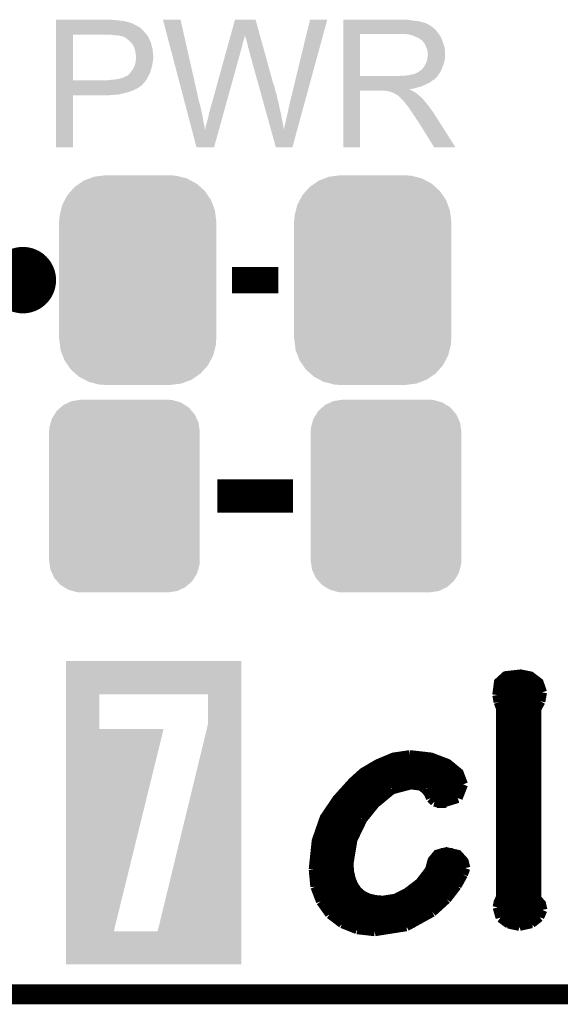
# Model space of a CAD drawing. Extents: x -1.3 to 24.2, y -3.9 to 39.2.
# Tile 8 of 27: x 11.9 to 16.1, y -3.9 to 3.6. Entities that reach past the tile are written whole.
import ezdxf

# ---------------------------------------------------------------- set-up
doc = ezdxf.new("R2010")
doc.units = 0
doc.layers.get('0').update_dxf_attribs({"linetype": 'CONTINUOUS'})
for name, color, linetype in [('IR_SENSE_7_V100_GKO', 5, 'CONTINUOUS'), ('IR_SENSE_7_V100_GTO', 14, 'CONTINUOUS'), ('IR_SENSE_7_V100_GTS', 12, 'CONTINUOUS')]:
    doc.layers.add(name, color=color, linetype=linetype)

# ---------------------------------------------------------------- blocks, each defined once
blk = doc.blocks.new('CUSTOM_71')
for points in [[(-0.518606, 0.650592), (-0.486794, 0.678626), (0.515276, 0.650592), (0.490572, 0.678626)], [(-0.486794, 0.678626), (-0.465932, 0.697008), (0.490572, 0.678626), (0.461224, 0.697008)], [(-0.465932, 0.697008), (-0.425122, 0.715892), (0.461224, 0.697008), (0.431072, 0.715892)], [(-0.425122, 0.715892), (-0.402214, 0.726492), (0.431072, 0.715892), (0.392864, 0.726492)], [(-0.402214, 0.726492), (-0.346074, 0.73466), (0.392864, 0.726492), (0.36342, 0.73466)], [(-0.346074, 0.73466), (-0.33274, 0.7366), (0.36342, 0.73466), (0.33274, 0.7366)], [(-0.555872, 0.591092), (-0.53404, 0.625952), (0.55312, 0.591092), (0.536988, 0.625952)], [(-0.53404, 0.625952), (-0.518606, 0.650592), (0.536988, 0.625952), (0.515276, 0.650592)], [(-0.57464, 0.52344), (-0.563878, 0.562234), (0.572118, 0.52344), (0.566472, 0.562234)], [(-0.563878, 0.562234), (-0.555872, 0.591092), (0.566472, 0.562234), (0.55312, 0.591092)], [(-0.57658, 0.49276), (-0.57464, 0.52344), (0.57658, 0.49276), (0.572118, 0.52344)], [(-0.57658, -0.49276), (-0.57658, 0.49276), (0.57658, -0.49276), (0.57658, 0.49276)], [(-0.572116, -0.52344), (-0.57658, -0.49276), (0.57464, -0.52344), (0.57658, -0.49276)], [(-0.566472, -0.562234), (-0.572116, -0.52344), (0.563876, -0.562234), (0.57464, -0.52344)], [(-0.553118, -0.591092), (-0.566472, -0.562234), (0.555872, -0.591092), (0.563876, -0.562234)], [(-0.536988, -0.625952), (-0.553118, -0.591092), (0.534038, -0.625952), (0.555872, -0.591092)], [(-0.515274, -0.650592), (-0.536988, -0.625952), (0.518606, -0.650592), (0.534038, -0.625952)], [(-0.490572, -0.678626), (-0.515274, -0.650592), (0.486792, -0.678626), (0.518606, -0.650592)], [(-0.461222, -0.697008), (-0.490572, -0.678626), (0.465932, -0.697008), (0.486792, -0.678626)], [(-0.431072, -0.715892), (-0.461222, -0.697008), (0.42512, -0.715892), (0.465932, -0.697008)], [(-0.392862, -0.726492), (-0.431072, -0.715892), (0.402214, -0.726492), (0.42512, -0.715892)], [(-0.36342, -0.73466), (-0.392862, -0.726492), (0.346072, -0.73466), (0.402214, -0.726492)], [(-0.33274, -0.7366), (-0.36342, -0.73466), (0.33274, -0.7366), (0.346072, -0.73466)]]:
    blk.add_solid(points)
blk = doc.blocks.new('CUSTOM_72')
for points in [[(-0.44566, 0.738152), (-0.412794, 0.76087), (0.45012, 0.738152), (0.407388, 0.76087)], [(-0.412794, 0.76087), (-0.368484, 0.777768), (0.407388, 0.76087), (0.3756, 0.777768)], [(-0.368484, 0.777768), (-0.333938, 0.790942), (0.3756, 0.777768), (0.32361, 0.790942)], [(-0.333938, 0.790942), (-0.273256, 0.798498), (0.32361, 0.790942), (0.29379, 0.798498)], [(-0.273256, 0.798498), (-0.25019, 0.80137), (0.29379, 0.798498), (0.25019, 0.80137)], [(-0.538216, 0.649738), (-0.50967, 0.681926), (0.53514, 0.649738), (0.51306, 0.681926)], [(-0.50967, 0.681926), (-0.482218, 0.71288), (0.51306, 0.681926), (0.47841, 0.71288)], [(-0.482218, 0.71288), (-0.44566, 0.738152), (0.47841, 0.71288), (0.45012, 0.738152)], [(-0.577562, 0.575076), (-0.55793, 0.61233), (0.574852, 0.575076), (0.560798, 0.61233)], [(-0.55793, 0.61233), (-0.538216, 0.649738), (0.560798, 0.61233), (0.53514, 0.649738)], [(-0.597996, 0.49319), (-0.587972, 0.533366), (0.595442, 0.49319), (0.590586, 0.533366)], [(-0.587972, 0.533366), (-0.577562, 0.575076), (0.590586, 0.533366), (0.574852, 0.575076)], [(-0.60071, 0.44958), (-0.597996, 0.49319), (0.60071, 0.44958), (0.595442, 0.49319)], [(-0.60198, -0.44958), (-0.60198, 0.44958), (0.60198, -0.44958), (0.60198, 0.44958)], [(-0.59544, -0.49319), (-0.60071, -0.44958), (0.597996, -0.49319), (0.60071, -0.44958)], [(-0.590586, -0.533366), (-0.59544, -0.49319), (0.58797, -0.533366), (0.597996, -0.49319)], [(-0.57485, -0.575076), (-0.590586, -0.533366), (0.577562, -0.575076), (0.58797, -0.533366)], [(-0.560798, -0.61233), (-0.57485, -0.575076), (0.557928, -0.61233), (0.577562, -0.575076)], [(-0.535138, -0.649738), (-0.560798, -0.61233), (0.538216, -0.649738), (0.557928, -0.61233)], [(-0.51306, -0.681926), (-0.535138, -0.649738), (0.509668, -0.681926), (0.538216, -0.649738)], [(-0.478408, -0.71288), (-0.51306, -0.681926), (0.482218, -0.71288), (0.509668, -0.681926)], [(-0.45012, -0.738152), (-0.478408, -0.71288), (0.445658, -0.738152), (0.482218, -0.71288)], [(-0.407386, -0.76087), (-0.45012, -0.738152), (0.412794, -0.76087), (0.445658, -0.738152)], [(-0.3756, -0.777768), (-0.407386, -0.76087), (0.368482, -0.777768), (0.412794, -0.76087)], [(-0.323608, -0.790942), (-0.3756, -0.777768), (0.333938, -0.790942), (0.368482, -0.777768)], [(-0.29379, -0.798498), (-0.323608, -0.790942), (0.273254, -0.798498), (0.333938, -0.790942)], [(-0.25019, -0.80137), (-0.29379, -0.798498), (0.25019, -0.80137), (0.273254, -0.798498)]]:
    blk.add_solid(points)

msp = doc.modelspace()

# ---------------------------------------------------------------- linework, layer by layer
at = {"layer": 'IR_SENSE_7_V100_GKO', "const_width": 0.1524}
msp.add_lwpolyline([(-1.27, -3.81), (21.59, -3.81)], dxfattribs=at)
at = {"layer": 'IR_SENSE_7_V100_GTO', "const_width": 0.254}
msp.add_lwpolyline([(11.8364, 1.651, 1), (12.0904, 1.651, 1)], format="xyb", close=True, dxfattribs=at)
at = {"layer": 'IR_SENSE_7_V100_GTO'}
for points, const_width in [([(13.5636, 1.651), (13.9192, 1.651)], 0.2032), ([(13.45184, 0), (14.03096, 0)], 0.254), ([(15.59306, -1.52146), (15.60576, -1.42494), (15.6591, -1.37668), (15.77086, -1.36398), (15.84706, -1.37922), (15.91056, -1.42748), (15.93596, -1.50114)], 0.0762), ([(15.60322, -1.43256), (15.91564, -1.43256)], 0.0762), ([(15.59306, -1.50876), (15.93596, -1.50876)], 0.0762), ([(15.59306, -1.52146), (15.60322, -1.5748)], 0.0762), ([(15.92326, -1.56972), (15.93596, -1.50114)], 0.0762), ([(15.60322, -1.5748), (15.621, -1.62052)], 0.0762), ([(15.60576, -1.58496), (15.91818, -1.58496)], 0.0762), ([(15.89278, -1.62814), (15.92326, -1.56972)], 0.0762), ([(15.621, -3.06832), (15.621, -1.62052)], 0.0762), ([(15.621, -1.66116), (15.89278, -1.66116)], 0.0762), ([(15.89278, -3.07848), (15.89278, -1.62814)], 0.0762), ([(15.621, -1.73736), (15.89278, -1.73736)], 0.0762), ([(15.621, -1.81356), (15.89278, -1.81356)], 0.0762), ([(15.621, -1.88976), (15.89278, -1.88976)], 0.0762), ([(14.18844, -2.85496), (14.2113, -2.63652), (14.27226, -2.46126), (14.36878, -2.31902), (14.48816, -2.18694), (14.5669, -2.11582), (14.67866, -2.04978), (14.80058, -1.99898), (14.9225, -1.9812)], 0.0762), ([(14.9225, -1.9812), (14.92758, -1.9812), (15.08506, -1.99898), (15.21206, -2.04724), (15.29842, -2.11836), (15.33144, -2.20472)], 0.0762), ([(15.621, -1.96596), (15.89278, -1.96596)], 0.0762), ([(14.69136, -2.04216), (15.20444, -2.04216)], 0.0762), ([(15.621, -2.04216), (15.89278, -2.04216)], 0.0762), ([(14.56436, -2.11836), (15.29842, -2.11836)], 0.0762), ([(15.621, -2.11836), (15.89278, -2.11836)], 0.0762), ([(14.48054, -2.19456), (15.33144, -2.19456)], 0.0762), ([(14.78788, -2.24282), (14.93266, -2.20472)], 0.0762), ([(14.93266, -2.20472), (15.00886, -2.21488)], 0.0762), ([(15.00886, -2.21488), (15.04696, -2.24282)], 0.0762), ([(15.2908, -2.30886), (15.33144, -2.20472)], 0.0762), ([(15.621, -2.19456), (15.89278, -2.19456)], 0.0762), ([(14.40942, -2.27076), (14.7447, -2.27076)], 0.0762), ([(14.65834, -2.3495), (14.78788, -2.24282)], 0.0762), ([(15.04696, -2.24282), (15.06982, -2.2733)], 0.0762), ([(15.06728, -2.27076), (15.3162, -2.27076)], 0.0762), ([(15.06982, -2.2733), (15.08506, -2.30886)], 0.0762), ([(15.621, -2.27076), (15.89278, -2.27076)], 0.0762), ([(14.34592, -2.34696), (14.66088, -2.34696)], 0.0762), ([(14.56182, -2.46888), (14.65834, -2.3495)], 0.0762), ([(15.08506, -2.30886), (15.113, -2.3368)], 0.0762), ([(15.113, -2.3368), (15.16126, -2.3495)], 0.0762), ([(15.13332, -2.34696), (15.20444, -2.34696)], 0.0762), ([(15.16126, -2.3495), (15.2908, -2.30886)], 0.0762), ([(15.621, -2.34696), (15.89278, -2.34696)], 0.0762), ([(14.29512, -2.42316), (14.59484, -2.42316)], 0.0762), ([(15.621, -2.42316), (15.89278, -2.42316)], 0.0762), ([(14.25448, -2.49936), (14.54404, -2.49936)], 0.0762), ([(14.48562, -2.62636), (14.56182, -2.46888)], 0.0762), ([(15.621, -2.49936), (15.89278, -2.49936)], 0.0762), ([(14.22654, -2.57556), (14.50594, -2.57556)], 0.0762), ([(15.621, -2.57556), (15.89278, -2.57556)], 0.0762), ([(14.20622, -2.65176), (14.478, -2.65176)], 0.0762), ([(14.45514, -2.81178), (14.48562, -2.62636)], 0.0762), ([(15.621, -2.65176), (15.89278, -2.65176)], 0.0762), ([(14.19352, -2.72796), (14.46022, -2.72796)], 0.0762), ([(14.45514, -2.81178), (14.46022, -2.87528), (14.47292, -2.93116), (14.49324, -2.97942), (14.52118, -3.02006), (14.55928, -3.05308), (14.605, -3.07594), (14.65834, -3.08864), (14.7193, -3.09372), (14.81582, -3.07848), (14.90472, -3.03276), (15.00124, -2.9591), (15.07744, -2.86004), (15.09776, -2.78638), (15.13586, -2.74066), (15.20444, -2.72288), (15.2908, -2.7432), (15.33652, -2.794), (15.34922, -2.8448)], 0.0762), ([(15.16126, -2.72796), (15.2527, -2.72796)], 0.0762), ([(15.621, -2.72796), (15.89278, -2.72796)], 0.0762), ([(14.18844, -2.80416), (14.45514, -2.80416)], 0.0762), ([(15.09268, -2.80416), (15.33906, -2.80416)], 0.0762), ([(15.621, -2.80416), (15.89278, -2.80416)], 0.0762), ([(14.18844, -2.85496), (14.20114, -2.98704)], 0.0762), ([(14.18844, -2.88036), (14.46022, -2.88036)], 0.0762), ([(15.06474, -2.88036), (15.33652, -2.88036)], 0.0762), ([(15.28318, -2.97942), (15.33144, -2.89306)], 0.0762), ([(15.33144, -2.89306), (15.34922, -2.8448)], 0.0762), ([(15.621, -2.88036), (15.89278, -2.88036)], 0.0762), ([(14.19606, -2.95656), (14.48054, -2.95656)], 0.0762), ([(15.00378, -2.95656), (15.29842, -2.95656)], 0.0762), ([(15.621, -2.95656), (15.89278, -2.95656)], 0.0762), ([(14.20114, -2.98704), (14.24432, -3.0988)], 0.0762), ([(14.21638, -3.03276), (14.53388, -3.03276)], 0.0762), ([(14.90726, -3.03276), (15.24508, -3.03276)], 0.0762), ([(15.20444, -3.08102), (15.28318, -2.97942)], 0.0762), ([(15.621, -3.03276), (15.89278, -3.03276)], 0.0762), ([(14.24432, -3.0988), (14.3129, -3.19532)], 0.0762), ([(14.2494, -3.10896), (15.17904, -3.10896)], 0.0762), ([(15.09522, -3.18008), (15.20444, -3.08102)], 0.0762), ([(15.5956, -3.14452), (15.60322, -3.10642), (15.621, -3.06832)], 0.0762), ([(15.60322, -3.10896), (15.92072, -3.10896)], 0.0762), ([(15.89278, -3.07848), (15.92834, -3.11912), (15.9385, -3.16484)], 0.0762), ([(14.30528, -3.18516), (15.0876, -3.18516)], 0.0762), ([(14.3129, -3.19532), (14.40688, -3.26644)], 0.0762), ([(14.8971, -3.2893), (15.09522, -3.18008)], 0.0762), ([(15.5956, -3.14452), (15.61846, -3.22326)], 0.0762), ([(15.60068, -3.18516), (15.93596, -3.18516)], 0.0762), ([(15.91564, -3.21818), (15.9385, -3.16484)], 0.0762), ([(14.39926, -3.26136), (14.96314, -3.26136)], 0.0762), ([(14.40688, -3.26644), (14.52118, -3.31216)], 0.0762), ([(15.61846, -3.22326), (15.67942, -3.26898)], 0.0762), ([(15.66164, -3.26136), (15.86484, -3.26136)], 0.0762), ([(15.67942, -3.26898), (15.76324, -3.28676)], 0.0762), ([(15.76324, -3.28676), (15.85468, -3.26644)], 0.0762), ([(15.85468, -3.26644), (15.91564, -3.21818)], 0.0762), ([(14.52118, -3.31216), (14.6558, -3.3274)], 0.0762), ([(14.6558, -3.3274), (14.8971, -3.2893)], 0.0762)]:
    msp.add_lwpolyline(points, dxfattribs=dict(at, const_width=const_width))
for points in [[(12.21742, 3.63982), (12.217422, 3.64236), (12.6619, 3.63982), (12.639038, 3.64236)], [(12.21742, 3.63474), (12.21742, 3.63982), (12.7127, 3.63474), (12.6619, 3.63982)], [(12.21742, 3.6322), (12.21742, 3.63474), (12.733022, 3.6322), (12.7127, 3.63474)], [(12.21742, 3.62966), (12.21742, 3.6322), (12.74572, 3.62966), (12.735562, 3.6322)], [(12.21742, 3.62712), (12.21742, 3.62966), (12.75842, 3.62712), (12.74572, 3.62966)], [(12.21742, 3.61696), (12.21742, 3.62712), (12.79398, 3.61696), (12.75842, 3.62712)], [(12.21742, 3.59664), (12.21742, 3.61696), (12.834618, 3.59664), (12.79398, 3.61696)], [(13.035312, 3.642342), (13.035306, 3.642358), (13.169904, 3.642342), (13.035306, 3.642358)], [(13.203644, 3.002278), (13.035312, 3.642342), (13.31468, 3.002278), (13.169904, 3.642342)], [(13.553404, 3.522944), (13.586472, 3.642344), (13.77701, 3.522944), (13.743944, 3.642344)], [(13.586472, 3.642344), (13.586478, 3.64236), (13.743944, 3.642344), (13.586478, 3.64236)], [(14.0081, 3.01498), (14.16051, 3.642332), (14.121018, 3.01498), (14.292574, 3.642332)], [(14.16051, 3.642332), (14.160518, 3.64236), (14.292574, 3.642332), (14.160518, 3.64236)], [(14.41452, 3.63982), (14.414522, 3.64236), (14.91996, 3.63982), (14.89202, 3.64236)], [(14.41452, 3.63474), (14.41452, 3.63982), (14.952978, 3.63474), (14.91996, 3.63982)], [(14.41452, 3.6322), (14.41452, 3.63474), (14.986, 3.6322), (14.952978, 3.63474)], [(14.41452, 3.62458), (14.41452, 3.6322), (15.016478, 3.62458), (14.986, 3.6322)], [(14.41452, 3.6195), (14.41452, 3.62458), (15.031722, 3.6195), (15.016478, 3.62458)], [(14.41452, 3.61696), (14.41452, 3.6195), (15.044422, 3.61696), (15.031722, 3.6195)], [(14.41452, 3.616938), (14.41452, 3.61696), (15.04696, 3.616938), (15.044422, 3.61696)], [(14.41452, 3.614414), (14.41452, 3.616938), (15.046974, 3.614414), (15.04696, 3.616938)], [(14.41452, 3.60934), (14.41452, 3.614414), (15.05712, 3.60934), (15.046974, 3.614414)], [(12.217418, 3.54838), (12.21742, 3.57124), (12.89304, 3.54838), (12.870182, 3.57124)], [(12.217418, 3.53314), (12.217418, 3.54838), (12.90574, 3.53314), (12.89304, 3.54838)], [(12.21742, 3.586478), (12.21742, 3.59664), (12.8524, 3.586478), (12.834618, 3.59664)], [(12.21742, 3.58394), (12.21742, 3.586478), (12.854944, 3.58394), (12.8524, 3.586478)], [(12.21742, 3.581396), (12.21742, 3.58394), (12.862562, 3.581396), (12.854944, 3.58394)], [(12.21742, 3.57124), (12.21742, 3.581396), (12.870182, 3.57124), (12.862562, 3.581396)], [(14.414518, 3.54584), (14.41452, 3.566158), (15.13586, 3.54584), (15.120622, 3.566158)], [(14.414518, 3.53314), (14.414518, 3.54584), (15.145738, 3.53314), (15.13586, 3.54584)], [(14.41452, 3.604258), (14.41452, 3.60934), (15.069822, 3.604258), (15.05712, 3.60934)], [(14.41452, 3.5941), (14.41452, 3.604258), (15.08506, 3.5941), (15.069822, 3.604258)], [(14.41452, 3.5814), (14.41452, 3.5941), (15.10284, 3.5814), (15.08506, 3.5941)], [(14.41452, 3.566158), (14.41452, 3.5814), (15.120622, 3.566158), (15.10284, 3.5814)], [(12.21741, 3.177562), (12.217418, 3.52806), (12.34694, 3.177562), (12.346962, 3.52806)], [(12.217418, 3.52806), (12.217418, 3.53314), (12.910094, 3.52806), (12.90574, 3.53314)], [(12.65174, 3.52552), (12.62634, 3.52806), (12.912272, 3.52552), (12.910094, 3.52806)], [(12.672062, 3.52298), (12.65174, 3.52552), (12.914448, 3.52298), (12.912272, 3.52552)], [(12.710162, 3.5179), (12.689842, 3.52298), (12.918802, 3.5179), (12.914448, 3.52298)], [(12.715244, 3.517898), (12.710162, 3.5179), (12.918804, 3.517898), (12.918802, 3.5179)], [(12.722018, 3.515358), (12.715244, 3.517898), (12.92098, 3.515358), (12.918804, 3.517898)], [(12.73556, 3.51028), (12.722018, 3.515358), (12.923238, 3.51028), (12.92098, 3.515358)], [(12.7508, 3.50266), (12.73556, 3.51028), (12.926626, 3.50266), (12.923238, 3.51028)], [(12.7635, 3.4925), (12.7508, 3.50266), (12.931142, 3.4925), (12.926626, 3.50266)], [(12.76668, 3.489956), (12.7635, 3.4925), (12.93368, 3.489956), (12.931142, 3.4925)], [(12.7762, 3.48234), (12.76668, 3.489956), (12.93622, 3.48234), (12.93368, 3.489956)], [(12.788898, 3.469642), (12.7762, 3.48234), (12.9413, 3.469642), (12.93622, 3.48234)], [(12.79144, 3.4671), (12.788898, 3.469642), (12.942148, 3.4671), (12.9413, 3.469642)], [(12.79653, 3.45948), (12.79144, 3.4671), (12.944686, 3.45948), (12.942148, 3.4671)], [(13.532312, 3.44678), (13.53794, 3.4671), (13.64234, 3.44678), (13.64742, 3.4671)], [(13.53794, 3.4671), (13.542864, 3.48488), (13.64742, 3.4671), (13.6525, 3.48488)], [(13.542864, 3.48488), (13.547084, 3.50012), (13.6525, 3.48488), (13.657578, 3.50012)], [(13.547084, 3.50012), (13.5506, 3.512818), (13.657578, 3.50012), (13.66012, 3.512818)], [(13.5506, 3.512818), (13.55271, 3.520434), (13.66012, 3.512818), (13.66012, 3.520434)], [(13.55271, 3.520434), (13.553404, 3.522944), (13.66012, 3.520434), (13.662622, 3.522944)], [(13.66266, 3.520444), (13.662622, 3.522944), (13.777702, 3.520444), (13.77701, 3.522944)], [(13.67028, 3.49758), (13.66266, 3.520444), (13.784034, 3.49758), (13.777702, 3.520444)], [(13.67536, 3.4798), (13.67028, 3.49758), (13.788958, 3.4798), (13.784034, 3.49758)], [(13.68044, 3.45948), (13.67536, 3.4798), (13.794584, 3.45948), (13.788958, 3.4798)], [(14.414512, 3.210582), (14.414518, 3.53312), (14.54404, 3.210582), (14.544042, 3.53312)], [(14.414518, 3.53312), (14.414518, 3.53314), (14.544042, 3.53312), (14.85138, 3.53314)], [(14.922502, 3.52806), (14.889482, 3.53314), (15.149688, 3.52806), (15.145738, 3.53314)], [(14.941142, 3.522976), (14.922502, 3.52806), (15.15364, 3.522976), (15.149688, 3.52806)], [(14.95044, 3.52044), (14.941142, 3.522976), (15.153662, 3.52044), (15.15364, 3.522976)], [(14.950468, 3.520426), (14.95044, 3.52044), (15.156186, 3.520426), (15.153662, 3.52044)], [(14.97076, 3.51028), (14.950468, 3.520426), (15.16126, 3.51028), (15.156186, 3.520426)], [(14.991082, 3.502658), (14.97076, 3.51028), (15.16431, 3.502658), (15.16126, 3.51028)], [(14.997854, 3.49758), (14.991082, 3.502658), (15.16634, 3.49758), (15.16431, 3.502658)], [(15.00124, 3.49504), (14.997854, 3.49758), (15.16743, 3.49504), (15.16634, 3.49758)], [(15.008864, 3.48996), (15.00124, 3.49504), (15.169606, 3.48996), (15.16743, 3.49504)], [(15.011406, 3.489954), (15.008864, 3.48996), (15.16961, 3.489954), (15.169606, 3.48996)], [(15.020292, 3.4798), (15.011406, 3.489954), (15.17396, 3.4798), (15.16961, 3.489954)], [(15.02918, 3.469642), (15.020292, 3.4798), (15.177346, 3.469642), (15.17396, 3.4798)], [(15.038252, 3.45694), (15.02918, 3.469642), (15.18158, 3.45694), (15.177346, 3.469642)], [(12.799066, 3.459468), (12.79653, 3.45948), (12.94469, 3.459468), (12.944686, 3.45948)], [(12.801964, 3.4544), (12.799066, 3.459468), (12.946378, 3.4544), (12.94469, 3.459468)], [(12.80922, 3.4417), (12.801964, 3.4544), (12.949556, 3.4417), (12.946378, 3.4544)], [(12.813032, 3.43408), (12.80922, 3.4417), (12.95146, 3.43408), (12.949556, 3.4417)], [(12.816842, 3.426458), (12.813032, 3.43408), (12.953154, 3.426458), (12.95146, 3.43408)], [(12.820652, 3.411218), (12.816842, 3.426458), (12.95654, 3.411218), (12.953154, 3.426458)], [(12.82192, 3.40614), (12.820652, 3.411218), (12.957048, 3.40614), (12.95654, 3.411218)], [(12.82446, 3.3909), (12.82192, 3.40614), (12.958572, 3.3909), (12.957048, 3.40614)], [(12.825476, 3.38582), (12.82446, 3.3909), (12.95908, 3.38582), (12.958572, 3.3909)], [(13.403582, 2.981962), (13.52176, 3.40868), (13.513798, 2.981962), (13.63218, 3.40868)], [(13.52176, 3.40868), (13.527388, 3.429), (13.63218, 3.40868), (13.63726, 3.429)], [(13.527388, 3.429), (13.532312, 3.44678), (13.63726, 3.429), (13.64234, 3.44678)], [(13.68552, 3.441702), (13.68044, 3.45948), (13.799508, 3.441702), (13.794584, 3.45948)], [(13.68806, 3.42646), (13.68552, 3.441702), (13.803728, 3.42646), (13.799508, 3.441702)], [(13.6906, 3.418842), (13.68806, 3.42646), (13.805838, 3.418842), (13.803728, 3.42646)], [(13.693138, 3.413764), (13.6906, 3.418842), (13.807244, 3.413764), (13.805838, 3.418842)], [(13.69314, 3.408682), (13.693138, 3.413764), (13.808652, 3.408682), (13.807244, 3.413764)], [(13.765716, 3.147056), (13.69314, 3.408682), (13.881102, 3.147056), (13.808652, 3.408682)], [(15.04188, 3.45186), (15.038252, 3.45694), (15.183106, 3.45186), (15.18158, 3.45694)], [(15.0495, 3.431542), (15.04188, 3.45186), (15.1892, 3.431542), (15.183106, 3.45186)], [(15.0495, 3.43154), (15.0495, 3.431542), (15.189202, 3.43154), (15.1892, 3.431542)], [(15.05712, 3.416296), (15.0495, 3.43154), (15.19225, 3.416296), (15.189202, 3.43154)], [(15.058572, 3.406138), (15.05712, 3.416296), (15.19428, 3.406138), (15.19225, 3.416296)], [(15.05966, 3.398518), (15.058572, 3.406138), (15.19428, 3.398518), (15.19428, 3.406138)], [(15.059662, 3.385818), (15.05966, 3.398518), (15.19428, 3.385818), (15.19428, 3.398518)], [(12.822426, 3.302), (12.827, 3.324858), (12.954, 3.302), (12.95857, 3.324858)], [(12.82954, 3.365498), (12.825476, 3.38582), (12.960928, 3.365498), (12.95908, 3.38582)], [(12.827, 3.324858), (12.82721, 3.327398), (12.95857, 3.324858), (12.95908, 3.327398)], [(12.82721, 3.327398), (12.828058, 3.337558), (12.95908, 3.327398), (12.95908, 3.337558)], [(12.828058, 3.337558), (12.828904, 3.347718), (12.95908, 3.337558), (12.96162, 3.347718)], [(12.828904, 3.347718), (12.82954, 3.35534), (12.96162, 3.347718), (12.96162, 3.35534)], [(12.82954, 3.357882), (12.82954, 3.365498), (12.96162, 3.357882), (12.960928, 3.365498)], [(12.82954, 3.35534), (12.82954, 3.357882), (12.96162, 3.35534), (12.96162, 3.357882)], [(15.044418, 3.301998), (15.049498, 3.3147), (15.182038, 3.301998), (15.186658, 3.3147)], [(15.049498, 3.3147), (15.054578, 3.327398), (15.186658, 3.3147), (15.189198, 3.327398)], [(15.054578, 3.327398), (15.057118, 3.3401), (15.189198, 3.327398), (15.19174, 3.3401)], [(15.057118, 3.3401), (15.05712, 3.340102), (15.19174, 3.3401), (15.19174, 3.340102)], [(15.05712, 3.340102), (15.05857, 3.350258), (15.19174, 3.340102), (15.19428, 3.350258)], [(15.05857, 3.350258), (15.0622, 3.37566), (15.19428, 3.350258), (15.19428, 3.37566)], [(15.0622, 3.378196), (15.059662, 3.385818), (15.19428, 3.378196), (15.19428, 3.385818)], [(15.0622, 3.37566), (15.0622, 3.378196), (15.19428, 3.37566), (15.19428, 3.378196)], [(12.785342, 3.235958), (12.791438, 3.246118), (12.93622, 3.235958), (12.939122, 3.246118)], [(12.791438, 3.246118), (12.797534, 3.25374), (12.939122, 3.246118), (12.9413, 3.25374)], [(12.797534, 3.25374), (12.8016, 3.258822), (12.9413, 3.25374), (12.942862, 3.258822)], [(12.8016, 3.258822), (12.81176, 3.2766), (12.942862, 3.258822), (12.948334, 3.2766)], [(12.81176, 3.2766), (12.816274, 3.286758), (12.948334, 3.2766), (12.95146, 3.286758)], [(12.816274, 3.286758), (12.821918, 3.299458), (12.95146, 3.286758), (12.953576, 3.299458)], [(12.821918, 3.299458), (12.822426, 3.302), (12.953576, 3.299458), (12.954, 3.302)], [(14.975842, 3.23596), (14.988538, 3.24104), (15.153006, 3.23596), (15.155968, 3.24104)], [(14.988538, 3.24104), (15.010762, 3.258818), (15.155968, 3.24104), (15.16634, 3.258818)], [(15.010762, 3.258818), (15.013938, 3.261358), (15.16634, 3.258818), (15.167262, 3.261358)], [(15.013938, 3.261358), (15.026638, 3.274058), (15.167262, 3.261358), (15.17188, 3.274058)], [(15.026638, 3.274058), (15.034258, 3.286758), (15.17188, 3.274058), (15.176498, 3.286758)], [(15.034258, 3.286758), (15.036798, 3.2893), (15.176498, 3.286758), (15.177422, 3.2893)], [(15.036798, 3.2893), (15.03934, 3.294378), (15.177422, 3.2893), (15.179268, 3.294378)], [(15.03934, 3.294378), (15.044418, 3.301998), (15.179268, 3.294378), (15.182038, 3.301998)], [(12.21741, 3.17754), (12.21741, 3.177562), (12.608558, 3.17754), (12.34694, 3.177562)], [(12.21741, 3.164838), (12.21741, 3.17754), (12.895578, 3.164838), (12.904652, 3.17754)], [(12.21741, 3.149594), (12.21741, 3.164838), (12.88034, 3.149594), (12.895578, 3.164838)], [(12.608558, 3.17754), (12.618718, 3.18008), (12.904652, 3.17754), (12.906466, 3.18008)], [(12.628878, 3.18008), (12.63903, 3.182618), (12.906466, 3.18008), (12.90828, 3.182618)], [(12.63903, 3.182618), (12.63904, 3.18262), (12.90828, 3.182618), (12.90828, 3.18262)], [(12.63904, 3.18262), (12.666982, 3.18516), (12.90828, 3.18262), (12.909732, 3.18516)], [(12.666982, 3.18516), (12.69746, 3.19024), (12.909732, 3.18516), (12.912634, 3.19024)], [(12.69746, 3.19024), (12.7254, 3.197858), (12.912634, 3.19024), (12.916988, 3.197858)], [(12.7254, 3.197858), (12.75334, 3.21056), (12.916988, 3.197858), (12.924246, 3.21056)], [(12.75334, 3.21056), (12.766036, 3.21564), (12.924246, 3.21056), (12.927148, 3.21564)], [(12.766036, 3.21564), (12.768574, 3.218178), (12.927148, 3.21564), (12.9286, 3.218178)], [(12.768574, 3.218178), (12.783818, 3.233418), (12.9286, 3.218178), (12.93513, 3.233418)], [(12.783818, 3.233418), (12.785342, 3.235958), (12.93513, 3.233418), (12.93622, 3.235958)], [(14.41451, 3.19786), (14.414512, 3.2004), (15.125694, 3.19786), (15.12824, 3.2004)], [(14.41451, 3.197846), (14.41451, 3.19786), (15.123154, 3.197846), (15.125694, 3.19786)], [(14.41451, 3.19278), (14.41451, 3.197846), (15.120618, 3.19278), (15.123154, 3.197846)], [(14.41451, 3.1877), (14.41451, 3.19278), (15.11554, 3.1877), (15.120618, 3.19278)], [(14.41451, 3.18262), (14.41451, 3.1877), (15.107918, 3.18262), (15.11554, 3.1877)], [(14.41451, 3.177538), (14.41451, 3.18262), (15.09776, 3.177538), (15.107918, 3.18262)], [(14.41451, 3.1623), (14.41451, 3.177538), (15.077438, 3.1623), (15.09776, 3.177538)], [(14.41451, 3.14706), (14.41451, 3.1623), (15.04696, 3.14706), (15.077438, 3.1623)], [(14.414512, 3.21056), (14.414512, 3.210582), (14.836138, 3.21056), (14.54404, 3.210582)], [(14.414512, 3.2004), (14.414512, 3.21056), (15.12824, 3.2004), (15.136368, 3.21056)], [(14.836138, 3.21056), (14.851378, 3.2131), (15.136368, 3.21056), (15.1384, 3.2131)], [(14.871698, 3.2131), (14.917418, 3.21818), (15.1384, 3.2131), (15.141786, 3.21818)], [(14.917418, 3.21818), (14.940282, 3.22326), (15.141786, 3.21818), (15.145174, 3.22326)], [(14.940282, 3.22326), (14.958056, 3.22834), (15.145174, 3.22326), (15.148562, 3.22834)], [(14.963134, 3.22834), (14.968218, 3.233416), (15.148562, 3.22834), (15.151522, 3.233416)], [(14.968218, 3.233416), (14.975842, 3.23596), (15.151522, 3.233416), (15.153006, 3.23596)], [(12.217408, 3.10642), (12.21741, 3.12166), (12.81684, 3.10642), (12.847318, 3.12166)], [(12.217408, 3.0988), (12.217408, 3.10642), (12.79906, 3.0988), (12.81684, 3.10642)], [(12.217408, 3.08356), (12.217408, 3.0988), (12.753338, 3.08356), (12.79906, 3.0988)], [(12.21741, 3.147054), (12.21741, 3.149594), (12.880334, 3.147054), (12.88034, 3.149594)], [(12.21741, 3.13944), (12.21741, 3.147054), (12.872716, 3.13944), (12.880334, 3.147054)], [(12.21741, 3.136896), (12.21741, 3.13944), (12.865098, 3.136896), (12.872716, 3.13944)], [(12.21741, 3.12928), (12.21741, 3.136896), (12.857478, 3.12928), (12.865098, 3.136896)], [(12.21741, 3.12166), (12.21741, 3.12928), (12.847318, 3.12166), (12.857478, 3.12928)], [(13.767828, 3.139438), (13.765716, 3.147056), (13.886182, 3.139438), (13.881102, 3.147056)], [(13.770646, 3.12928), (13.767828, 3.139438), (13.88872, 3.12928), (13.886182, 3.139438)], [(13.77417, 3.11658), (13.770646, 3.12928), (13.89126, 3.11658), (13.88872, 3.12928)], [(13.779102, 3.098798), (13.77417, 3.11658), (13.893802, 3.098798), (13.89126, 3.11658)], [(13.784034, 3.081018), (13.779102, 3.098798), (13.90142, 3.081018), (13.893802, 3.098798)], [(14.4145, 2.667022), (14.414508, 3.098778), (14.544018, 2.667022), (14.54404, 3.098778)], [(14.414508, 3.108958), (14.41451, 3.111466), (14.922504, 3.108958), (14.919992, 3.111466)], [(14.414508, 3.0988), (14.414508, 3.108958), (14.94282, 3.0988), (14.922504, 3.108958)], [(14.414508, 3.098778), (14.414508, 3.0988), (14.54404, 3.098778), (14.737078, 3.0988)], [(14.41451, 3.13182), (14.41451, 3.14706), (15.011398, 3.13182), (15.04696, 3.14706)], [(14.41451, 3.12674), (14.41451, 3.13182), (14.991082, 3.12674), (15.011398, 3.13182)], [(14.41451, 3.11912), (14.41451, 3.12674), (14.968218, 3.11912), (14.991082, 3.12674)], [(14.41451, 3.11404), (14.41451, 3.11912), (14.945358, 3.11404), (14.968218, 3.11912)], [(14.41451, 3.111466), (14.41451, 3.11404), (14.919992, 3.111466), (14.945358, 3.11404)], [(14.747238, 3.09626), (14.737078, 3.0988), (14.947898, 3.09626), (14.94282, 3.0988)], [(14.762474, 3.093726), (14.759934, 3.09626), (14.952122, 3.093726), (14.947898, 3.09626)], [(14.765016, 3.09372), (14.762474, 3.093726), (14.952132, 3.09372), (14.952122, 3.093726)], [(14.787882, 3.0861), (14.765016, 3.09372), (14.964834, 3.0861), (14.952132, 3.09372)], [(12.2174, 2.667022), (12.217408, 3.063218), (12.346918, 2.667022), (12.34694, 3.063218)], [(12.217408, 3.07848), (12.217408, 3.08356), (12.72794, 3.07848), (12.753338, 3.08356)], [(12.217408, 3.07086), (12.217408, 3.07848), (12.699998, 3.07086), (12.72794, 3.07848)], [(12.217408, 3.06832), (12.217408, 3.07086), (12.66952, 3.06832), (12.699998, 3.07086)], [(12.217408, 3.06578), (12.217408, 3.06832), (12.63396, 3.06578), (12.66952, 3.06832)], [(12.217408, 3.06324), (12.217408, 3.06578), (12.595862, 3.06324), (12.63396, 3.06578)], [(12.217408, 3.063218), (12.217408, 3.06324), (12.34694, 3.063218), (12.595862, 3.06324)], [(13.78967, 3.0607), (13.784034, 3.081018), (13.9065, 3.0607), (13.90142, 3.081018)], [(13.796716, 3.0353), (13.78967, 3.0607), (13.91158, 3.0353), (13.9065, 3.0607)], [(13.803762, 3.0099), (13.796716, 3.0353), (13.9192, 3.0099), (13.91158, 3.0353)], [(13.99794, 2.9718), (14.0081, 3.01498), (14.10921, 2.9718), (14.121018, 3.01498)], [(14.798038, 3.083562), (14.787882, 3.0861), (14.969064, 3.083562), (14.964834, 3.0861)], [(14.801852, 3.08102), (14.798038, 3.083562), (14.9733, 3.08102), (14.969064, 3.083562)], [(14.813276, 3.073402), (14.801852, 3.08102), (14.982824, 3.073402), (14.9733, 3.08102)], [(14.820898, 3.070862), (14.813276, 3.073402), (14.985998, 3.070862), (14.982824, 3.073402)], [(14.823418, 3.07086), (14.820898, 3.070862), (14.986, 3.07086), (14.985998, 3.070862)], [(14.82344, 3.068332), (14.823418, 3.07086), (14.98853, 3.068332), (14.986, 3.07086)], [(14.836138, 3.060702), (14.82344, 3.068332), (14.99616, 3.060702), (14.98853, 3.068332)], [(14.836142, 3.060698), (14.836138, 3.060702), (14.996164, 3.060698), (14.99616, 3.060702)], [(14.838682, 3.058158), (14.836142, 3.060698), (15.00124, 3.058158), (14.996164, 3.060698)], [(14.869162, 3.027678), (14.838682, 3.058158), (15.03172, 3.027678), (15.00124, 3.058158)], [(14.876778, 3.02006), (14.869162, 3.027678), (15.037436, 3.02006), (15.03172, 3.027678)], [(14.8844, 3.009902), (14.876778, 3.02006), (15.045054, 3.009902), (15.037436, 3.02006)], [(13.204982, 2.997196), (13.203644, 3.002278), (13.31722, 2.997196), (13.31468, 3.002278)], [(13.206316, 2.992118), (13.204982, 2.997196), (13.317222, 2.992118), (13.31722, 2.997196)], [(13.210324, 2.97688), (13.206316, 2.992118), (13.322298, 2.97688), (13.317222, 2.992118)], [(13.212996, 2.96672), (13.210324, 2.97688), (13.32484, 2.96672), (13.322298, 2.97688)], [(13.216336, 2.95402), (13.212996, 2.96672), (13.32738, 2.95402), (13.32484, 2.96672)], [(13.220344, 2.93878), (13.216336, 2.95402), (13.32992, 2.93878), (13.32738, 2.95402)], [(13.22836, 2.9083), (13.220344, 2.93878), (13.33754, 2.9083), (13.32992, 2.93878)], [(13.388342, 2.931162), (13.39342, 2.943862), (13.499706, 2.931162), (13.503228, 2.943862)], [(13.39342, 2.943862), (13.398502, 2.96926), (13.503228, 2.943862), (13.510274, 2.96926)], [(13.398502, 2.96926), (13.40104, 2.97688), (13.510274, 2.96926), (13.512388, 2.97688)], [(13.40104, 2.97688), (13.403582, 2.981962), (13.512388, 2.97688), (13.513798, 2.981962)], [(13.811512, 2.98196), (13.803762, 3.0099), (13.92428, 2.98196), (13.9192, 3.0099)], [(13.827014, 2.92608), (13.811512, 2.98196), (13.93698, 2.92608), (13.92428, 2.98196)], [(13.99032, 2.931158), (13.99794, 2.9718), (14.098098, 2.931158), (14.10921, 2.9718)], [(14.88694, 3.00736), (14.8844, 3.009902), (15.04696, 3.00736), (15.045054, 3.009902)], [(14.889478, 3.00482), (14.88694, 3.00736), (15.049218, 3.00482), (15.04696, 3.00736)], [(14.90472, 2.9845), (14.889478, 3.00482), (15.06728, 2.9845), (15.049218, 3.00482)], [(14.91996, 2.96418), (14.90472, 2.9845), (15.081504, 2.96418), (15.06728, 2.9845)], [(14.923348, 2.9591), (14.91996, 2.96418), (15.08506, 2.9591), (15.081504, 2.96418)], [(14.941974, 2.93116), (14.923348, 2.9591), (15.10538, 2.93116), (15.08506, 2.9591)], [(13.237044, 2.87528), (13.22836, 2.9083), (13.34262, 2.87528), (13.33754, 2.9083)], [(13.246396, 2.83972), (13.237044, 2.87528), (13.35024, 2.83972), (13.34262, 2.87528)], [(13.37056, 2.852422), (13.37818, 2.8829), (13.477862, 2.852422), (13.486316, 2.8829)], [(13.37818, 2.8829), (13.3858, 2.91592), (13.486316, 2.8829), (13.495476, 2.91592)], [(13.3858, 2.91592), (13.388342, 2.931162), (13.495476, 2.91592), (13.499706, 2.931162)], [(13.843924, 2.86512), (13.827014, 2.92608), (13.94968, 2.86512), (13.93698, 2.92608)], [(13.861434, 2.801996), (13.843924, 2.86512), (13.959802, 2.801996), (13.94968, 2.86512)], [(13.970002, 2.84988), (13.97508, 2.86512), (14.07587, 2.84988), (14.080038, 2.86512)], [(13.97508, 2.86512), (13.98016, 2.895602), (14.080038, 2.86512), (14.088374, 2.895602)], [(13.98016, 2.895602), (13.99032, 2.931158), (14.088374, 2.895602), (14.098098, 2.931158)], [(14.95044, 2.91846), (14.941974, 2.93116), (15.113438, 2.91846), (15.10538, 2.93116)], [(14.96314, 2.900682), (14.95044, 2.91846), (15.124718, 2.900682), (15.113438, 2.91846)], [(14.973298, 2.882902), (14.96314, 2.900682), (15.135998, 2.882902), (15.124718, 2.900682)], [(14.980918, 2.87528), (14.973298, 2.882902), (15.140834, 2.87528), (15.135998, 2.882902)], [(14.983462, 2.8702), (14.980918, 2.87528), (15.144058, 2.8702), (15.140834, 2.87528)], [(15.110458, 2.66701), (14.983462, 2.8702), (15.272974, 2.66701), (15.144058, 2.8702)], [(13.256358, 2.801842), (13.246396, 2.83972), (13.35786, 2.801842), (13.35024, 2.83972)], [(13.291816, 2.667016), (13.256358, 2.801842), (13.426426, 2.667016), (13.46383, 2.801842)], [(13.35786, 2.801842), (13.357862, 2.804164), (13.46383, 2.801842), (13.464474, 2.804164)], [(13.357862, 2.804164), (13.3604, 2.809242), (13.464474, 2.804164), (13.465882, 2.809242)], [(13.3604, 2.809242), (13.36294, 2.816864), (13.465882, 2.809242), (13.467996, 2.816864)], [(13.36294, 2.827022), (13.365482, 2.839722), (13.470814, 2.827022), (13.474338, 2.839722)], [(13.36294, 2.816864), (13.36294, 2.827022), (13.467996, 2.816864), (13.470814, 2.827022)], [(13.365482, 2.839722), (13.37056, 2.852422), (13.474338, 2.839722), (13.477862, 2.852422)], [(13.898876, 2.667016), (13.861434, 2.801996), (14.025866, 2.667016), (14.062776, 2.801996)], [(13.959802, 2.801996), (13.959846, 2.804166), (14.062776, 2.801996), (14.06337, 2.804166)], [(13.959846, 2.804166), (13.96238, 2.806706), (14.06337, 2.804166), (14.064064, 2.806706)], [(13.96238, 2.806706), (13.962382, 2.811782), (14.064064, 2.806706), (14.065452, 2.811782)], [(13.962382, 2.811782), (13.96492, 2.819404), (14.065452, 2.811782), (14.067538, 2.819404)], [(13.96492, 2.827022), (13.96746, 2.83718), (14.06962, 2.827022), (14.072398, 2.83718)], [(13.96492, 2.819404), (13.96492, 2.827022), (14.067538, 2.819404), (14.06962, 2.827022)], [(13.96746, 2.83718), (13.970002, 2.84988), (14.072398, 2.83718), (14.07587, 2.84988)], [(12.346918, 2.667), (12.2174, 2.667022), (12.346918, 2.667), (12.346918, 2.667022)], [(13.426422, 2.667), (13.291816, 2.667016), (13.426422, 2.667), (13.426426, 2.667016)], [(14.025862, 2.667), (13.898876, 2.667016), (14.025862, 2.667), (14.025866, 2.667016)], [(14.544018, 2.667), (14.4145, 2.667022), (14.544018, 2.667), (14.544018, 2.667022)], [(15.27298, 2.667), (15.272974, 2.66701), (15.27298, 2.667), (15.110458, 2.66701)], [(12.293618, -1.51638), (12.29362, -1.262402), (13.634716, -1.51638), (13.63472, -1.262402)], [(12.29362, -1.262402), (12.293622, -1.26238), (13.63472, -1.262402), (12.293622, -1.26238)], [(12.293616, -1.780518), (12.293618, -1.51638), (12.5476, -1.780518), (12.547622, -1.51638)], [(13.3807, -1.516382), (12.547622, -1.51638), (13.634716, -1.516382), (13.634716, -1.51638)], [(13.38072, -1.739902), (13.3807, -1.516382), (13.634714, -1.739902), (13.634716, -1.516382)], [(12.293602, -3.327374), (12.293616, -1.78054), (12.659366, -3.327374), (13.040332, -1.78054)], [(12.293616, -1.78054), (12.293616, -1.780518), (13.040332, -1.78054), (12.5476, -1.780518)], [(12.994622, -3.3274), (13.38072, -1.739902), (13.6347, -3.3274), (13.634714, -1.739902)], [(12.2936, -3.581378), (12.293602, -3.3274), (13.634698, -3.581378), (13.6347, -3.3274)], [(12.293602, -3.3274), (12.293602, -3.327374), (12.994622, -3.3274), (12.659366, -3.327374)], [(13.634698, -3.5814), (12.2936, -3.581378), (13.634698, -3.5814), (13.634698, -3.581378)]]:
    msp.add_solid(points, dxfattribs=at)

# ---------------------------------------------------------------- block references
at = {"layer": 'IR_SENSE_7_V100_GTS'}
for name, p in [('CUSTOM_72', (12.84224, 1.651)), ('CUSTOM_72', (14.64056, 1.651)), ('CUSTOM_71', (12.74064, 0)), ('CUSTOM_71', (14.74216, 0))]:
    msp.add_blockref(name, p, dxfattribs=at)

doc.saveas('drawing.dxf')
